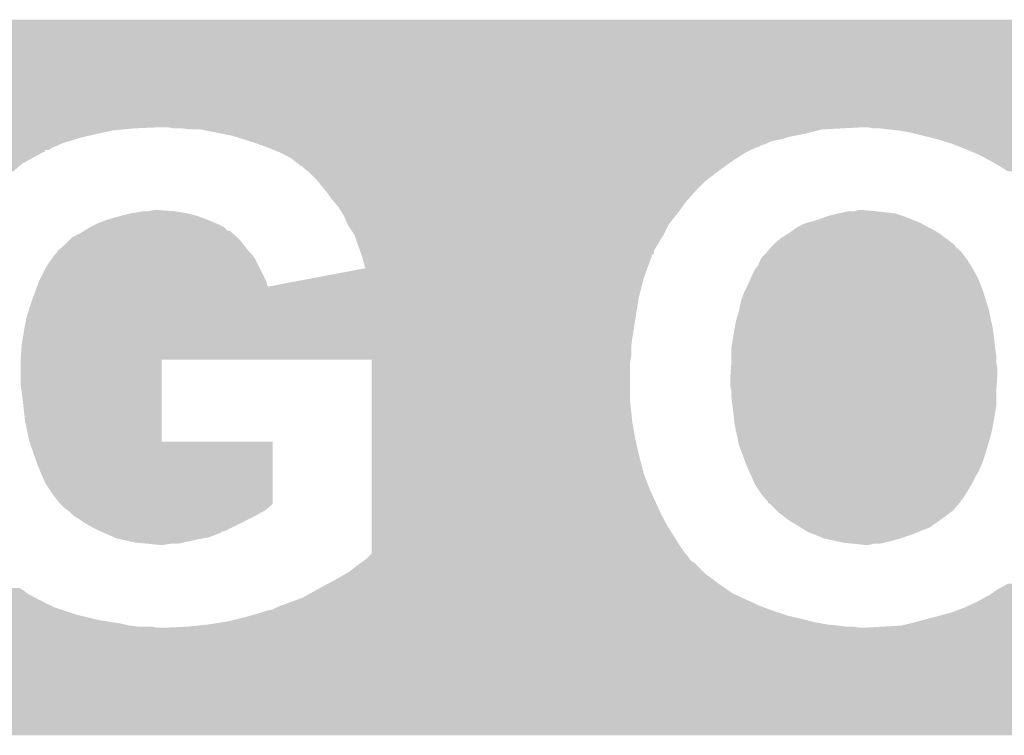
# Model space of a CAD drawing. Extents: x -52 to 48, y -3 to 57.
# Tile 80 of 96: x 18.98 to 21.3, y 42.5 to 44.19. Entities that reach past the tile are written whole.
import ezdxf

# ---------------------------------------------------------------- set-up
doc = ezdxf.new("R2010")
doc.units = 0
doc.layers.add('CLICK_SHIELD_FOR_RED_PITAYA_010', color=11, linetype='CONTINUOUS')

msp = doc.modelspace()

# ---------------------------------------------------------------- linework, layer by layer
at = {"layer": 'CLICK_SHIELD_FOR_RED_PITAYA_010'}
for points in [[(15.694686, 43.93946), (15.69469, 44.193428), (24.127454, 43.93946), (24.12746, 44.193428)], [(15.69469, 44.193428), (15.694692, 44.19346), (24.12746, 44.193428), (15.694692, 44.19346)], [(15.694686, 43.93692), (15.694686, 43.93946), (19.25066, 43.93692), (19.31162, 43.93946)], [(15.694686, 43.93184), (15.694686, 43.93692), (19.199862, 43.93184), (19.25066, 43.93692)], [(15.694686, 43.91914), (15.694686, 43.93184), (19.142708, 43.91914), (19.199862, 43.93184)], [(19.344642, 43.93692), (19.331938, 43.93946), (20.921978, 43.93692), (20.970238, 43.93946)], [(19.385282, 43.93438), (19.36496, 43.93692), (20.87372, 43.93438), (20.921978, 43.93692)], [(19.458942, 43.92422), (19.408142, 43.93438), (20.83308, 43.92422), (20.87372, 43.93438)], [(20.995642, 43.93692), (20.982938, 43.93946), (24.127454, 43.93692), (24.127454, 43.93946)], [(21.0566, 43.93184), (21.01088, 43.93692), (24.127454, 43.93184), (24.127454, 43.93692)], [(21.08454, 43.92676), (21.0566, 43.93184), (24.127454, 43.92676), (24.127454, 43.93184)], [(21.115028, 43.919138), (21.08454, 43.92676), (24.127454, 43.919138), (24.127454, 43.92676)], [(17.708892, 43.919138), (17.708878, 43.91914), (19.142698, 43.919138), (19.142708, 43.91914)], [(18.567372, 43.9166), (18.567374, 43.919138), (19.131278, 43.9166), (19.142698, 43.919138)], [(18.567372, 43.91152), (18.567372, 43.9166), (19.1135, 43.91152), (19.131278, 43.9166)], [(18.567372, 43.90644), (18.567372, 43.91152), (19.09826, 43.90644), (19.1135, 43.91152)], [(18.567372, 43.901362), (18.567372, 43.90644), (19.080482, 43.901362), (19.09826, 43.90644)], [(19.48434, 43.91914), (19.458942, 43.92422), (20.80768, 43.91914), (20.83308, 43.92422)], [(19.492324, 43.9166), (19.48434, 43.91914), (20.794982, 43.9166), (20.80768, 43.91914)], [(19.508284, 43.911522), (19.492324, 43.9166), (20.77974, 43.911522), (20.794982, 43.9166)], [(19.524256, 43.90644), (19.508284, 43.911522), (20.754342, 43.90644), (20.77974, 43.911522)], [(19.54022, 43.90136), (19.524256, 43.90644), (20.74418, 43.90136), (20.754342, 43.90644)], [(21.115044, 43.919134), (21.115028, 43.919138), (22.379962, 43.919134), (22.611054, 43.919138)], [(21.145498, 43.91152), (21.115044, 43.919134), (21.70178, 43.91152), (21.701782, 43.919134)], [(21.17852, 43.901362), (21.145498, 43.91152), (21.70178, 43.901362), (21.70178, 43.91152)], [(18.567372, 43.89628), (18.567372, 43.901362), (19.07032, 43.89628), (19.080482, 43.901362)], [(18.567372, 43.8912), (18.567372, 43.89628), (19.05762, 43.8912), (19.07032, 43.89628)], [(18.567372, 43.886124), (18.567372, 43.8912), (19.050012, 43.886124), (19.05762, 43.8912)], [(18.567372, 43.886114), (18.567372, 43.886124), (19.042394, 43.886114), (19.050012, 43.886124)], [(18.567372, 43.881054), (18.567372, 43.886114), (19.03984, 43.881054), (19.042394, 43.886114)], [(18.567372, 43.88104), (18.567372, 43.881054), (19.037306, 43.88104), (19.03984, 43.881054)], [(18.567372, 43.853102), (18.567372, 43.88104), (18.986508, 43.853102), (19.037306, 43.88104)], [(19.55419, 43.89628), (19.54022, 43.90136), (20.72895, 43.89628), (20.74418, 43.90136)], [(19.56116, 43.893746), (19.55419, 43.89628), (20.726412, 43.893746), (20.72895, 43.89628)], [(19.561176, 43.89374), (19.56116, 43.893746), (20.723864, 43.89374), (20.726412, 43.893746)], [(19.56816, 43.8912), (19.561176, 43.89374), (20.718274, 43.8912), (20.723864, 43.89374)], [(19.59356, 43.88104), (19.56816, 43.8912), (20.695922, 43.88104), (20.718274, 43.8912)], [(19.61896, 43.868338), (19.59356, 43.88104), (20.67596, 43.868338), (20.695922, 43.88104)], [(21.21154, 43.88866), (21.17852, 43.901362), (21.70178, 43.88866), (21.70178, 43.901362)], [(21.2471, 43.87342), (21.21154, 43.88866), (21.70178, 43.87342), (21.70178, 43.88866)], [(19.62549, 43.86326), (19.61896, 43.868338), (20.66798, 43.86326), (20.67596, 43.868338)], [(19.64182, 43.850558), (19.62549, 43.86326), (20.649834, 43.850558), (20.66798, 43.86326)], [(21.28012, 43.85564), (21.2471, 43.87342), (21.701778, 43.85564), (21.70178, 43.87342)], [(21.31314, 43.83532), (21.28012, 43.85564), (21.701778, 43.83532), (21.701778, 43.85564)], [(18.567372, 43.83532), (18.567372, 43.853102), (18.96618, 43.83532), (18.986508, 43.853102)], [(19.644366, 43.84802), (19.64182, 43.850558), (20.646208, 43.84802), (20.649834, 43.850558)], [(19.646912, 43.848014), (19.644366, 43.84802), (20.6462, 43.848014), (20.646208, 43.84802)], [(19.649446, 43.84548), (19.646912, 43.848014), (20.64258, 43.84548), (20.6462, 43.848014)], [(19.65452, 43.8404), (19.649446, 43.84548), (20.635806, 43.8404), (20.64258, 43.84548)], [(19.662142, 43.835318), (19.65452, 43.8404), (20.62903, 43.835318), (20.635806, 43.8404)], [(19.68246, 43.815), (19.662142, 43.835318), (20.601942, 43.815), (20.62903, 43.835318)], [(19.682462, 43.814998), (19.68246, 43.815), (20.601938, 43.814998), (20.601942, 43.815)], [(19.69262, 43.8023), (19.682462, 43.814998), (20.58924, 43.8023), (20.601938, 43.814998)], [(19.703204, 43.7896), (19.69262, 43.8023), (20.57654, 43.7896), (20.58924, 43.8023)], [(19.70532, 43.78706), (19.703204, 43.7896), (20.574254, 43.78706), (20.57654, 43.7896)], [(19.71802, 43.76928), (19.70532, 43.78706), (20.558252, 43.76928), (20.574254, 43.78706)], [(19.722374, 43.764202), (19.71802, 43.76928), (20.553682, 43.764202), (20.558252, 43.76928)], [(19.73326, 43.751498), (19.722374, 43.764202), (20.544442, 43.751498), (20.553682, 43.764202)], [(19.24304, 43.73626), (19.273518, 43.74134), (19.37766, 43.73626), (19.347182, 43.74134)], [(19.286218, 43.74134), (19.296378, 43.74388), (19.347182, 43.74134), (19.311622, 43.74388)], [(19.742784, 43.73626), (19.73326, 43.751498), (20.53336, 43.73626), (20.544442, 43.751498)], [(20.92452, 43.7388), (20.937222, 43.74134), (21.023574, 43.7388), (21.00072, 43.74134)], [(20.949922, 43.74134), (20.960082, 43.74388), (21.00072, 43.74134), (20.97278, 43.74388)], [(19.16684, 43.7134), (19.180386, 43.71848), (19.442854, 43.7134), (19.431, 43.71848)], [(19.180386, 43.71848), (19.18716, 43.72102), (19.431, 43.71848), (19.424652, 43.72102)], [(19.18716, 43.72102), (19.213836, 43.728642), (19.424652, 43.72102), (19.4056, 43.728642)], [(19.213836, 43.728642), (19.22272, 43.73118), (19.4056, 43.728642), (19.396292, 43.73118)], [(19.22272, 43.73118), (19.24304, 43.73626), (19.396292, 43.73118), (19.37766, 43.73626)], [(19.74596, 43.731178), (19.742784, 43.73626), (20.529294, 43.731178), (20.53336, 43.73626)], [(19.75499, 43.71086), (19.74596, 43.731178), (20.51304, 43.71086), (20.529294, 43.731178)], [(20.835622, 43.713402), (20.855938, 43.71848), (21.107398, 43.713402), (21.094702, 43.71848)], [(20.855938, 43.71848), (20.884388, 43.72864), (21.094702, 43.71848), (21.0693, 43.72864)], [(20.884388, 43.72864), (20.891502, 43.73118), (21.0693, 43.72864), (21.06168, 43.73118)], [(20.891502, 43.73118), (20.913504, 43.736258), (21.06168, 43.73118), (21.046442, 43.736258)], [(20.913504, 43.736258), (20.92452, 43.7388), (21.046442, 43.736258), (21.023574, 43.7388)], [(19.1262, 43.690542), (19.134326, 43.69562), (19.48243, 43.690542), (19.476714, 43.69562)], [(19.134326, 43.69562), (19.134336, 43.695626), (19.476714, 43.69562), (19.471628, 43.695626)], [(19.134336, 43.695626), (19.146522, 43.70324), (19.471628, 43.695626), (19.464014, 43.70324)], [(19.146522, 43.70324), (19.146524, 43.703242), (19.464014, 43.70324), (19.46401, 43.703242)], [(19.146524, 43.703242), (19.16176, 43.71086), (19.46401, 43.703242), (19.44878, 43.71086)], [(19.16176, 43.71086), (19.16684, 43.7134), (19.44878, 43.71086), (19.442854, 43.7134)], [(19.756122, 43.708312), (19.75499, 43.71086), (20.511764, 43.708312), (20.51304, 43.71086)], [(19.77136, 43.68546), (19.756122, 43.708312), (20.500338, 43.68546), (20.511764, 43.708312)], [(20.797518, 43.69054), (20.804628, 43.695618), (21.14804, 43.69054), (21.140422, 43.695618)], [(20.804628, 43.695618), (20.815302, 43.70324), (21.140422, 43.695618), (21.12518, 43.70324)], [(20.815302, 43.70324), (20.835618, 43.7134), (21.12518, 43.70324), (21.107402, 43.7134)], [(20.835618, 43.7134), (20.835622, 43.713402), (21.107402, 43.7134), (21.107398, 43.713402)], [(19.0881, 43.6626), (19.1008, 43.6753), (19.509458, 43.6626), (19.49958, 43.6753)], [(19.1008, 43.6753), (19.10588, 43.680378), (19.49958, 43.6753), (19.493866, 43.680378)], [(19.10588, 43.680378), (19.1262, 43.690542), (19.493866, 43.680378), (19.48243, 43.690542)], [(19.778134, 43.66514), (19.77136, 43.68546), (20.48764, 43.66514), (20.500338, 43.68546)], [(20.75942, 43.662602), (20.777202, 43.67784), (21.186138, 43.662602), (21.16582, 43.67784)], [(20.777202, 43.67784), (20.78939, 43.68546), (21.16582, 43.67784), (21.15566, 43.68546)], [(20.78939, 43.68546), (20.797518, 43.69054), (21.15566, 43.68546), (21.14804, 43.69054)], [(19.070314, 43.644808), (19.07032, 43.647352), (19.524038, 43.644808), (19.521812, 43.647352)], [(19.07032, 43.647352), (19.07625, 43.652438), (19.521812, 43.647352), (19.51736, 43.652438)], [(19.07625, 43.652438), (19.0881, 43.6626), (19.51736, 43.652438), (19.509458, 43.6626)], [(19.77898, 43.6626), (19.778134, 43.66514), (20.486188, 43.6626), (20.48764, 43.66514)], [(19.78452, 43.647364), (19.77898, 43.6626), (20.477482, 43.647364), (20.486188, 43.6626)], [(19.786366, 43.642286), (19.78452, 43.647364), (20.47748, 43.642286), (20.477482, 43.647364)], [(20.74418, 43.64482), (20.74635, 43.647352), (21.20328, 43.64482), (21.20138, 43.647352)], [(20.74635, 43.647352), (20.746356, 43.64736), (21.20138, 43.647352), (21.198858, 43.64736)], [(20.746356, 43.64736), (20.750704, 43.652434), (21.198858, 43.64736), (21.196298, 43.652434)], [(20.750704, 43.652434), (20.752884, 43.654978), (21.196298, 43.652434), (21.191226, 43.654978)], [(20.752884, 43.654978), (20.759416, 43.662598), (21.191226, 43.654978), (21.186142, 43.662598)], [(20.759416, 43.662598), (20.75942, 43.662602), (21.186142, 43.662598), (21.186138, 43.662602)], [(19.049998, 43.619418), (19.05762, 43.62958), (19.541492, 43.619418), (19.536412, 43.62958)], [(19.05762, 43.62958), (19.059312, 43.63212), (19.536412, 43.62958), (19.53514, 43.63212)], [(19.059312, 43.63212), (19.0627, 43.6372), (19.53514, 43.63212), (19.530696, 43.6372)], [(19.0627, 43.6372), (19.070314, 43.644808), (19.530696, 43.6372), (19.524038, 43.644808)], [(19.788212, 43.637212), (19.786366, 43.642286), (20.472406, 43.637212), (20.47748, 43.642286)], [(19.789138, 43.634664), (19.788212, 43.637212), (20.4724, 43.634664), (20.472406, 43.637212)], [(19.789138, 43.63466), (19.789138, 43.634664), (20.472398, 43.63466), (20.4724, 43.634664)], [(19.796738, 43.606722), (19.789138, 43.63466), (20.462106, 43.606722), (20.472398, 43.63466)], [(20.72386, 43.614336), (20.72894, 43.62704), (21.22456, 43.614336), (21.21662, 43.62704)], [(20.72894, 43.62704), (20.728942, 43.627042), (21.21662, 43.62704), (21.21662, 43.627042)], [(20.728942, 43.627042), (20.734022, 43.634662), (21.21662, 43.627042), (21.210902, 43.634662)], [(20.734022, 43.634662), (20.74418, 43.64482), (21.210902, 43.634662), (21.20328, 43.64482)], [(19.02714, 43.576242), (19.04238, 43.60672), (19.56308, 43.576242), (19.547842, 43.60672)], [(19.04238, 43.60672), (19.049998, 43.619418), (19.547842, 43.60672), (19.541492, 43.619418)], [(19.689138, 43.5864), (19.796738, 43.606722), (20.45462, 43.5864), (20.462106, 43.606722)], [(20.70862, 43.58894), (20.716242, 43.604176), (21.239198, 43.58894), (21.230732, 43.604176)], [(20.716242, 43.604176), (20.718148, 43.60672), (21.230732, 43.604176), (21.229318, 43.60672)], [(20.718148, 43.60672), (20.72386, 43.614336), (21.229318, 43.60672), (21.22456, 43.614336)], [(19.023334, 43.566092), (19.02714, 43.57624), (19.565618, 43.566092), (19.563082, 43.57624)], [(19.02714, 43.57624), (19.02714, 43.576242), (19.563082, 43.57624), (19.56308, 43.576242)], [(19.568146, 43.563548), (19.689138, 43.5864), (20.448606, 43.563548), (20.45462, 43.5864)], [(20.701, 43.57116), (20.706442, 43.58386), (21.247102, 43.57116), (21.24202, 43.58386)], [(20.706442, 43.58386), (20.70862, 43.58894), (21.24202, 43.58386), (21.239198, 43.58894)], [(19.012852, 43.538142), (19.02238, 43.563548), (20.44192, 43.538142), (20.448606, 43.563548)], [(19.02238, 43.563548), (19.023334, 43.566092), (19.568146, 43.563548), (19.565618, 43.566092)], [(20.69084, 43.55084), (20.69465, 43.558462), (21.254588, 43.55084), (21.25218, 43.558462)], [(20.69465, 43.558462), (20.701, 43.57116), (21.25218, 43.558462), (21.247102, 43.57116)], [(19.00428, 43.51274), (19.0119, 43.5356), (20.437908, 43.51274), (20.441518, 43.5356)], [(19.0119, 43.5356), (19.012852, 43.538142), (20.441518, 43.5356), (20.44192, 43.538142)], [(20.679156, 43.5102), (20.683222, 43.530522), (21.26742, 43.5102), (21.261004, 43.530522)], [(20.683222, 43.530522), (20.69084, 43.55084), (21.261004, 43.530522), (21.254588, 43.55084)], [(18.99666, 43.48734), (19.00428, 43.51274), (20.433898, 43.48734), (20.437908, 43.51274)], [(20.67814, 43.505118), (20.679156, 43.5102), (21.26849, 43.505118), (21.26742, 43.5102)], [(18.99158, 43.4594), (18.99666, 43.48734), (20.429486, 43.4594), (20.433898, 43.48734)], [(20.67052, 43.479722), (20.67814, 43.505118), (21.273838, 43.479722), (21.26849, 43.505118)], [(20.664168, 43.44162), (20.667556, 43.46194), (21.28012, 43.44162), (21.27758, 43.46194)], [(20.667556, 43.46194), (20.67052, 43.479722), (21.27758, 43.46194), (21.273838, 43.479722)], [(18.9865, 43.428922), (18.988616, 43.44162), (20.425092, 43.428922), (20.42668, 43.44162)], [(18.988616, 43.44162), (18.99158, 43.4594), (20.42668, 43.44162), (20.429486, 43.4594)], [(20.66036, 43.418762), (20.664168, 43.44162), (21.28266, 43.418762), (21.28012, 43.44162)], [(18.98435, 43.400982), (18.985912, 43.4213), (20.42414, 43.400982), (20.42414, 43.4213)], [(18.985912, 43.4213), (18.9865, 43.428922), (20.42414, 43.4213), (20.425092, 43.428922)], [(20.66036, 43.41876), (20.66036, 43.418762), (21.28266, 43.41876), (21.28266, 43.418762)], [(20.66036, 43.400978), (20.66036, 43.41876), (21.2852, 43.400978), (21.28266, 43.41876)], [(18.98396, 43.395902), (18.98435, 43.400982), (20.423292, 43.395902), (20.42414, 43.400982)], [(18.98396, 43.390814), (18.98396, 43.395902), (20.422444, 43.390814), (20.423292, 43.395902)], [(18.98396, 43.32986), (18.98396, 43.390814), (19.316716, 43.32986), (19.316722, 43.390814)], [(19.811994, 43.390798), (19.316722, 43.390814), (20.422442, 43.390798), (20.422444, 43.390814)], [(19.811994, 43.385742), (19.811994, 43.390798), (20.4216, 43.385742), (20.422442, 43.390798)], [(20.66036, 43.385738), (20.66036, 43.400978), (21.2852, 43.385738), (21.2852, 43.400978)], [(19.811994, 43.291762), (19.811994, 43.385742), (20.4216, 43.291762), (20.4216, 43.385742)], [(20.658158, 43.35272), (20.659342, 43.370498), (21.28774, 43.35272), (21.28774, 43.370498)], [(20.659342, 43.370498), (20.66036, 43.385738), (21.28774, 43.370498), (21.2852, 43.385738)], [(20.65782, 43.34764), (20.658158, 43.35272), (21.287376, 43.34764), (21.28774, 43.35272)], [(20.65782, 43.329862), (20.65782, 43.34764), (21.286106, 43.329862), (21.287376, 43.34764)], [(18.9865, 43.31208), (18.98396, 43.32986), (19.316714, 43.31208), (19.316716, 43.32986)], [(20.66036, 43.317162), (20.65782, 43.329862), (21.2852, 43.317162), (21.286106, 43.329862)], [(18.98904, 43.29176), (18.9865, 43.31208), (19.316712, 43.29176), (19.316714, 43.31208)], [(20.66036, 43.301922), (20.66036, 43.317162), (21.2852, 43.301922), (21.2852, 43.317162)], [(20.662902, 43.281598), (20.66036, 43.301922), (21.2852, 43.281598), (21.2852, 43.301922)], [(18.99412, 43.246042), (18.98904, 43.29176), (19.316708, 43.246042), (19.316712, 43.29176)], [(19.811994, 43.243498), (19.811994, 43.291762), (20.42668, 43.243498), (20.4216, 43.291762)], [(20.66544, 43.26128), (20.662902, 43.281598), (21.281812, 43.26128), (21.2852, 43.281598)], [(20.66657, 43.25112), (20.66544, 43.26128), (21.28012, 43.25112), (21.281812, 43.26128)], [(20.66798, 43.23842), (20.66657, 43.25112), (21.27781, 43.23842), (21.28012, 43.25112)], [(19.004278, 43.197802), (18.99412, 43.246042), (19.316706, 43.197802), (19.316708, 43.246042)], [(19.811994, 43.20032), (19.811994, 43.243498), (20.4343, 43.20032), (20.42668, 43.243498)], [(20.67119, 43.22318), (20.66798, 43.23842), (21.27504, 43.22318), (21.27781, 43.23842)], [(20.677072, 43.19524), (20.67119, 43.22318), (21.26742, 43.19524), (21.27504, 43.22318)], [(19.004282, 43.19778), (19.004278, 43.197802), (19.522244, 43.19778), (19.316706, 43.197802)], [(19.004286, 43.197774), (19.004282, 43.19778), (19.578298, 43.197774), (19.522244, 43.19778)], [(19.02206, 43.14698), (19.004286, 43.197774), (19.578306, 43.14698), (19.578298, 43.197774)], [(19.811994, 43.15714), (19.811994, 43.20032), (20.44446, 43.15714), (20.4343, 43.20032)], [(20.67814, 43.190162), (20.677072, 43.19524), (21.265896, 43.190162), (21.26742, 43.19524)], [(20.685628, 43.16984), (20.67814, 43.190162), (21.2598, 43.16984), (21.265896, 43.190162)], [(20.694048, 43.146982), (20.685628, 43.16984), (21.25218, 43.146982), (21.2598, 43.16984)], [(19.03222, 43.12158), (19.02206, 43.14698), (19.57831, 43.12158), (19.578306, 43.14698)], [(19.811994, 43.11904), (19.811994, 43.15714), (20.45462, 43.11904), (20.44446, 43.15714)], [(20.69592, 43.1419), (20.694048, 43.146982), (21.250002, 43.1419), (21.25218, 43.146982)], [(20.701566, 43.129198), (20.69592, 43.1419), (21.24456, 43.129198), (21.250002, 43.1419)], [(19.042382, 43.098712), (19.03222, 43.12158), (19.578314, 43.098712), (19.57831, 43.12158)], [(19.811994, 43.08602), (19.811994, 43.11904), (20.46732, 43.08602), (20.45462, 43.11904)], [(20.709466, 43.11142), (20.701566, 43.129198), (21.2344, 43.11142), (21.24456, 43.129198)], [(19.05762, 43.07586), (19.042382, 43.098712), (19.578318, 43.07586), (19.578314, 43.098712)], [(20.716238, 43.096182), (20.709466, 43.11142), (21.22678, 43.096182), (21.2344, 43.11142)], [(20.71624, 43.096176), (20.716238, 43.096182), (21.226776, 43.096176), (21.22678, 43.096182)], [(20.73148, 43.07332), (20.71624, 43.096176), (21.213064, 43.07332), (21.226776, 43.096176)], [(19.072862, 43.05554), (19.05762, 43.07586), (19.57832, 43.05554), (19.578318, 43.07586)], [(19.811994, 43.053), (19.811994, 43.08602), (20.48256, 43.053), (20.46732, 43.08602)], [(20.733658, 43.07078), (20.73148, 43.07332), (21.211542, 43.07078), (21.213064, 43.07332)], [(20.740192, 43.063158), (20.733658, 43.07078), (21.206458, 43.063158), (21.211542, 43.07078)], [(19.077934, 43.050468), (19.072862, 43.05554), (19.57832, 43.050468), (19.57832, 43.05554)], [(19.088102, 43.0403), (19.077934, 43.050468), (19.566462, 43.0403), (19.57832, 43.050468)], [(19.811994, 43.025058), (19.811994, 43.053), (20.49526, 43.025058), (20.48256, 43.053)], [(20.744546, 43.058078), (20.740192, 43.063158), (21.20138, 43.058078), (21.206458, 43.063158)], [(20.746716, 43.055546), (20.744546, 43.058078), (21.201374, 43.055546), (21.20138, 43.058078)], [(20.746718, 43.055534), (20.746716, 43.055546), (21.201374, 43.055534), (21.201374, 43.055546)], [(20.74672, 43.053018), (20.746718, 43.055534), (21.198858, 43.053018), (21.201374, 43.055534)], [(20.746756, 43.053), (20.74672, 43.053018), (21.19884, 43.053), (21.198858, 43.053018)], [(20.751796, 43.050462), (20.746756, 43.053), (21.196664, 43.050462), (21.19884, 43.053)], [(20.767044, 43.035218), (20.751796, 43.050462), (21.183598, 43.035218), (21.196664, 43.050462)], [(19.094874, 43.03522), (19.088102, 43.0403), (19.56054, 43.03522), (19.566462, 43.0403)], [(19.09826, 43.032678), (19.094874, 43.03522), (19.555964, 43.032678), (19.56054, 43.03522)], [(19.10842, 43.02252), (19.09826, 43.032678), (19.53768, 43.02252), (19.555964, 43.032678)], [(19.108422, 43.022518), (19.10842, 43.02252), (19.537676, 43.022518), (19.53768, 43.02252)], [(19.12112, 43.014902), (19.108422, 43.022518), (19.522444, 43.014902), (19.537676, 43.022518)], [(19.811994, 42.99712), (19.811994, 43.025058), (20.510502, 42.99712), (20.49526, 43.025058)], [(20.77212, 43.030142), (20.767044, 43.035218), (21.176828, 43.030142), (21.183598, 43.035218)], [(20.78228, 43.02252), (20.77212, 43.030142), (21.166666, 43.02252), (21.176828, 43.030142)], [(20.785456, 43.01998), (20.78228, 43.02252), (21.16328, 43.01998), (21.166666, 43.02252)], [(20.79498, 43.01236), (20.785456, 43.01998), (21.152612, 43.01236), (21.16328, 43.01998)], [(19.136358, 43.004742), (19.12112, 43.014902), (19.502124, 43.004742), (19.522444, 43.014902)], [(19.15414, 42.99458), (19.136358, 43.004742), (19.4818, 42.99458), (19.502124, 43.004742)], [(19.811994, 42.95648), (19.811994, 42.99712), (20.5359, 42.95648), (20.510502, 42.99712)], [(20.80768, 43.00474), (20.79498, 43.01236), (21.141946, 43.00474), (21.152612, 43.01236)], [(20.82419, 42.99458), (20.80768, 43.00474), (21.127724, 42.99458), (21.141946, 43.00474)], [(19.16938, 42.98696), (19.15414, 42.99458), (19.466562, 42.98696), (19.4818, 42.99458)], [(19.175192, 42.984418), (19.16938, 42.98696), (19.456418, 42.984418), (19.466562, 42.98696)], [(19.180942, 42.981902), (19.175192, 42.984418), (19.456394, 42.981902), (19.456418, 42.984418)], [(19.180992, 42.98188), (19.180942, 42.981902), (19.453864, 42.98188), (19.456394, 42.981902)], [(19.204212, 42.971722), (19.180992, 42.98188), (19.428462, 42.971722), (19.453864, 42.98188)], [(20.836574, 42.98696), (20.82419, 42.99458), (21.1074, 42.98696), (21.127724, 42.99458)], [(20.8407, 42.98442), (20.836574, 42.98696), (21.101472, 42.98442), (21.1074, 42.98696)], [(20.853402, 42.97934), (20.8407, 42.98442), (21.08962, 42.97934), (21.101472, 42.98442)], [(20.878798, 42.969182), (20.853402, 42.97934), (21.05914, 42.969182), (21.08962, 42.97934)], [(19.210022, 42.96918), (19.204212, 42.971722), (19.414484, 42.96918), (19.428462, 42.971722)], [(19.221452, 42.96664), (19.210022, 42.96918), (19.40052, 42.96664), (19.414484, 42.96918)], [(19.255742, 42.95902), (19.221452, 42.96664), (19.36623, 42.95902), (19.40052, 42.96664)], [(19.28368, 42.95648), (19.255742, 42.95902), (19.354802, 42.95648), (19.36623, 42.95902)], [(19.309078, 42.95394), (19.28368, 42.95648), (19.321782, 42.95394), (19.337022, 42.95648)], [(19.811994, 42.94124), (19.811994, 42.95648), (20.54606, 42.94124), (20.5359, 42.95648)], [(20.890228, 42.966642), (20.878798, 42.969182), (21.05152, 42.966642), (21.05914, 42.969182)], [(20.92452, 42.95902), (20.890228, 42.966642), (21.02104, 42.95902), (21.05152, 42.966642)], [(20.94992, 42.95648), (20.92452, 42.95902), (21.008338, 42.95648), (21.02104, 42.95902)], [(20.97278, 42.95394), (20.94992, 42.95648), (20.985478, 42.95394), (20.995638, 42.95648)], [(19.799298, 42.92092), (19.806922, 42.92854), (20.561938, 42.92092), (20.55622, 42.92854)], [(19.806922, 42.92854), (19.811994, 42.933608), (20.55622, 42.92854), (20.552166, 42.933608)], [(19.811994, 42.933608), (19.811994, 42.94124), (20.552166, 42.933608), (20.54606, 42.94124)], [(19.758658, 42.890438), (19.78152, 42.90822), (20.594324, 42.890438), (20.576536, 42.90822)], [(19.78152, 42.90822), (19.78914, 42.9133), (20.576536, 42.90822), (20.571454, 42.9133)], [(19.78914, 42.9133), (19.789146, 42.913306), (20.571454, 42.9133), (20.568908, 42.913306)], [(19.789146, 42.913306), (19.795914, 42.918382), (20.568908, 42.913306), (20.56384, 42.918382)], [(19.795914, 42.918382), (19.799298, 42.92092), (20.56384, 42.918382), (20.561938, 42.92092)], [(19.72818, 42.87266), (19.749954, 42.885362), (20.616336, 42.87266), (20.5994, 42.885362)], [(19.749954, 42.885362), (19.758658, 42.890438), (20.5994, 42.885362), (20.594324, 42.890438)], [(19.69008, 42.85234), (19.70913, 42.8625), (20.644554, 42.85234), (20.62988, 42.8625)], [(19.70913, 42.8625), (19.72818, 42.87266), (20.62988, 42.8625), (20.616336, 42.87266)], [(21.294854, 42.852342), (21.313132, 42.862498), (21.82876, 42.852342), (21.818604, 42.862498)], [(18.567372, 42.84726), (18.567372, 42.85234), (18.989032, 42.84726), (18.97888, 42.85234)], [(18.567372, 42.83964), (18.567372, 42.84726), (18.9992, 42.83964), (18.989032, 42.84726)], [(18.567372, 42.834564), (18.567372, 42.83964), (19.006808, 42.834564), (18.9992, 42.83964)], [(18.567372, 42.83456), (18.567372, 42.834564), (19.009354, 42.83456), (19.006808, 42.834564)], [(18.567372, 42.832022), (18.567372, 42.83456), (19.0119, 42.832022), (19.009354, 42.83456)], [(19.649438, 42.82948), (19.667504, 42.839642), (20.684912, 42.82948), (20.662892, 42.839642)], [(19.667504, 42.839642), (19.69008, 42.85234), (20.662892, 42.839642), (20.644554, 42.85234)], [(21.239482, 42.81932), (21.267418, 42.83456), (21.87448, 42.81932), (21.85162, 42.83456)], [(21.267418, 42.83456), (21.267422, 42.834562), (21.85162, 42.83456), (21.851618, 42.834562)], [(21.267422, 42.834562), (21.29028, 42.8498), (21.851618, 42.834562), (21.832028, 42.8498)], [(21.29028, 42.8498), (21.294854, 42.852342), (21.832028, 42.8498), (21.82876, 42.852342)], [(18.567372, 42.80662), (18.567372, 42.832022), (19.0627, 42.80662), (19.0119, 42.832022)], [(19.593558, 42.80916), (19.598636, 42.811698), (20.728942, 42.80916), (20.723444, 42.811698)], [(19.598636, 42.811698), (19.601176, 42.8117), (20.723444, 42.811698), (20.72344, 42.8117)], [(19.601176, 42.8117), (19.649438, 42.82948), (20.72344, 42.8117), (20.684912, 42.82948)], [(21.217128, 42.80916), (21.239482, 42.81932), (21.892262, 42.80916), (21.87448, 42.81932)], [(18.567372, 42.78884), (18.567372, 42.80662), (19.116042, 42.78884), (19.0627, 42.80662)], [(18.567372, 42.77868), (18.567372, 42.78884), (19.158714, 42.77868), (19.116042, 42.78884)], [(19.52371, 42.7863), (19.55038, 42.79392), (20.794982, 42.7863), (20.772122, 42.79392)], [(19.55038, 42.79392), (19.558002, 42.79646), (20.772122, 42.79392), (20.7645, 42.79646)], [(19.558002, 42.79646), (19.56562, 42.798998), (20.7645, 42.79646), (20.757394, 42.798998)], [(19.56562, 42.798998), (19.578318, 42.80154), (20.757394, 42.798998), (20.750278, 42.80154)], [(19.578318, 42.80154), (19.593558, 42.80916), (20.750278, 42.80154), (20.728942, 42.80916)], [(21.14042, 42.78376), (21.15947, 42.78884), (21.95576, 42.78376), (21.93798, 42.78884)], [(21.15947, 42.78884), (21.17852, 42.79392), (21.93798, 42.78884), (21.922736, 42.79392)], [(21.17852, 42.79392), (21.178534, 42.793926), (21.922736, 42.79392), (21.920188, 42.793926)], [(21.178534, 42.793926), (21.185128, 42.796462), (21.920188, 42.793926), (21.91765, 42.796462)], [(21.185128, 42.796462), (21.21154, 42.80662), (21.91765, 42.796462), (21.897342, 42.80662)], [(21.21154, 42.80662), (21.217128, 42.80916), (21.897342, 42.80662), (21.892262, 42.80916)], [(15.694664, 42.77614), (15.694664, 42.77868), (19.16938, 42.77614), (19.158714, 42.77868)], [(15.694664, 42.76852), (15.694664, 42.77614), (19.21764, 42.76852), (19.16938, 42.77614)], [(15.694664, 42.76344), (15.694664, 42.76852), (19.240502, 42.76344), (19.21764, 42.76852)], [(15.694664, 42.7609), (15.694664, 42.76344), (19.26082, 42.7609), (19.240502, 42.76344)], [(19.37766, 42.7609), (19.40179, 42.76344), (20.93214, 42.7609), (20.91182, 42.76344)], [(19.40179, 42.76344), (19.425922, 42.76598), (20.91182, 42.76344), (20.88642, 42.76598)], [(19.425922, 42.76598), (19.458094, 42.77106), (20.88642, 42.76598), (20.85848, 42.77106)], [(19.458094, 42.77106), (19.47418, 42.7736), (20.85848, 42.77106), (20.84832, 42.7736)], [(19.47418, 42.7736), (19.4945, 42.77868), (20.84832, 42.7736), (20.828, 42.77868)], [(19.4945, 42.77868), (19.51482, 42.78376), (20.828, 42.77868), (20.805988, 42.78376)], [(19.51482, 42.78376), (19.52371, 42.7863), (20.805988, 42.78376), (20.794982, 42.7863)], [(21.0185, 42.7609), (21.061678, 42.76344), (22.09546, 42.7609), (22.07768, 42.76344)], [(21.061678, 42.76344), (21.071838, 42.76598), (22.07768, 42.76344), (22.039578, 42.76598)], [(21.071838, 42.76598), (21.10232, 42.7736), (22.039578, 42.76598), (21.9964, 42.7736)], [(21.10232, 42.7736), (21.14042, 42.78376), (21.9964, 42.7736), (21.95576, 42.78376)], [(15.69466, 42.504392), (15.694664, 42.75836), (24.127428, 42.504392), (24.127432, 42.75836)], [(15.694664, 42.75836), (15.694664, 42.7609), (19.306538, 42.75836), (19.293838, 42.7609)], [(19.32432, 42.75836), (19.37766, 42.7609), (20.962618, 42.75836), (20.949918, 42.7609)], [(20.972782, 42.75836), (21.0185, 42.7609), (22.143718, 42.75836), (22.128478, 42.7609)], [(24.127428, 42.50436), (15.69466, 42.504392), (24.127428, 42.50436), (24.127428, 42.504392)]]:
    msp.add_solid(points, dxfattribs=at)

doc.saveas('drawing.dxf')
